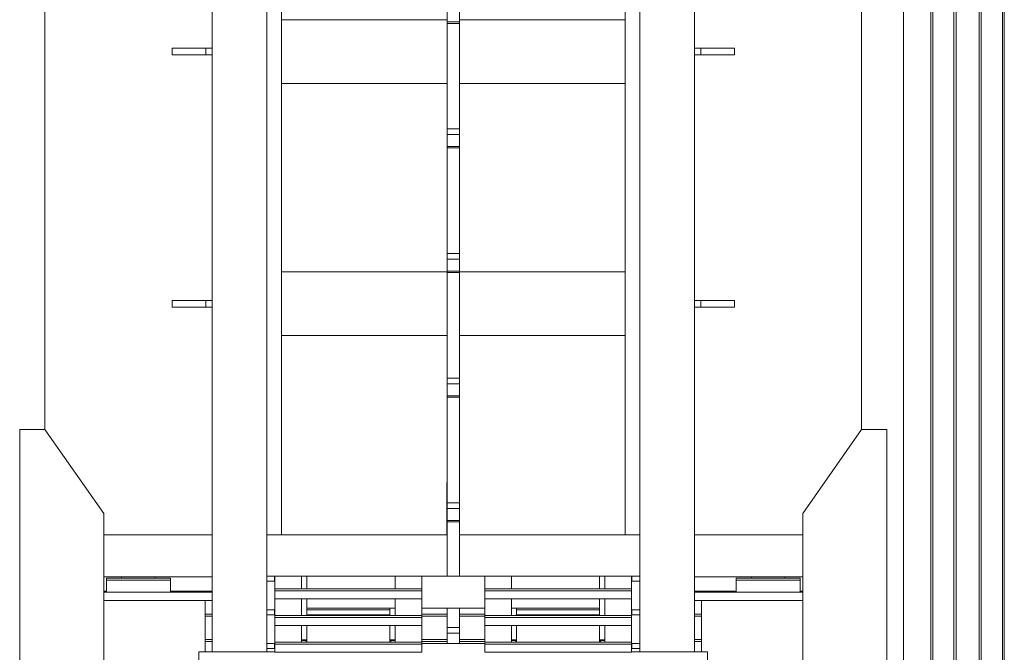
# Model space of a CAD drawing. Header units: millimetres. Extents: x 53746 to 116821, y -810352 to -765802.
# Tile 213 of 256: x 89131 to 91476, y -789008 to -787501. Entities that reach past the tile are written whole.
import ezdxf

# ---------------------------------------------------------------- set-up
doc = ezdxf.new("R2010")
doc.units = ezdxf.units.MM
doc.header["$MEASUREMENT"] = 0
for name, color, linetype, lineweight in [('Main Cradle', 7, 'Continuous', 0), ('Main Cradle Rails', 7, 'Continuous', 0), ('Main Cradle Tower', 7, 'Continuous', 0), ('Main Cradle Tower Rail Frame', 7, 'Continuous', 0)]:
    doc.layers.add(name, color=color, linetype=linetype, lineweight=lineweight)

# ---------------------------------------------------------------- blocks, each defined once
blk = doc.blocks.new('*U57')
at = {"layer": 'Main Cradle', "color": 7, "linetype": 'Continuous', "lineweight": 0}
for p, q in [((5953.5, 59.1), (5953.5, 4569.1)), ((6018.4, 59.1), (6018.4, 4569.1)), ((6023, 59.1), (6023, 4569.1)), ((6073.4, 59.1), (6073.4, 4569.1)), ((6078.4, 59.1), (6078.4, 4569.1)), ((6133.4, 59.1), (6133.4, 4569.1)), ((6138.4, 59.1), (6138.4, 4569.1)), ((6188.7, 59.1), (6188.7, 4569.1)), ((6193.4, 59.1), (6193.4, 4569.1)), ((3908.3, 59.1), (3908.3, 1399.5)), ((5853.5, 59.1), (5853.5, 1399.5)), ((3908.3, -399.8), (3908.3, 59.1)), ((5853.5, -399.8), (5853.5, 59.1)), ((5953.5, -1454.3), (5953.5, 59.1)), ((6018.4, -1454.3), (6018.4, 59.1)), ((6023, -1454.3), (6023, 59.1)), ((6073.4, -1454.3), (6073.4, 59.1)), ((6078.4, -1454.3), (6078.4, 59.1)), ((6133.4, -1454.3), (6133.4, 59.1)), ((6138.4, -1454.3), (6138.4, 59.1)), ((6188.7, -1454.3), (6188.7, 59.1)), ((6193.4, -1454.3), (6193.4, 59.1)), ((4048.3, -650.8), (4306.5, -650.8)), ((4436.5, -650.8), (4866, -650.8)), ((4896, -650.8), (5325.5, -650.8)), ((5455.5, -650.8), (5713.5, -650.8)), ((4048.3, -750.8), (4306.5, -750.8)), ((4090.9, -753.8), (4090.9, -750.8)), ((4170.9, -750.8), (4170.9, -753.8)), ((4184.7, -753.8), (4201.3, -753.8)), ((4201.3, -753.8), (4207.1, -753.8)), ((5455.5, -750.8), (5713.5, -750.8)), ((5590.9, -753.8), (5590.9, -750.8)), ((5670.9, -750.8), (5670.9, -753.8)), ((5684.7, -753.8), (5701.3, -753.8)), ((5701.3, -753.8), (5707.1, -753.8)), ((4130.9, -787.3), (4061.5, -787.3)), ((4200.2, -787.3), (4130.9, -787.3)), ((5630.9, -787.3), (5561.5, -787.3)), ((5700.2, -787.3), (5630.9, -787.3)), ((5713.5, -787.3), (5700.2, -787.3)), ((4289.9, -807.3), (4289.9, -929.8)), ((4306.5, -807.3), (4298.3, -807.3)), ((5471.9, -929.8), (5471.9, -807.3))]:
    blk.add_line(p, q, dxfattribs=at)
at = {"layer": 'Main Cradle', "color": 7, "linetype": 'Continuous', "lineweight": 0, "flags": 128}
for points in [[(3908.3, -1344.8), (4048.3, -1144.8), (4048.3, -599.8), (3908.3, -399.8), (3848.3, -399.8), (3848.3, -1344.8), (3908.3, -1344.8)], [(5853.5, -1344.8), (5713.5, -1144.8), (5713.5, -599.8), (5853.4, -399.8), (5913.4, -399.8), (5913.5, -1344.8), (5853.5, -1344.8)], [(4054.7, -753.8), (4054.7, -753.8), (4054.7, -758.8), (4054.7, -758.8)], [(4054.7, -753.8), (4060.5, -753.8), (4077, -753.8), (4101.7, -753.8), (4130.9, -753.8), (4160, -753.8), (4184.7, -753.8)], [(4054.7, -758.8), (4054.7, -758.8), (4054.7, -787.3)], [(4054.7, -758.8), (4060.5, -758.8), (4077, -758.8), (4077, -758.8)], [(4060.5, -758.8), (4060.5, -758.8), (4077, -758.8)], [(4077, -758.8), (4101.7, -758.8), (4130.9, -758.8), (4130.9, -758.8)], [(4130.9, -758.8), (4130.9, -758.8), (4160, -758.8)], [(4160, -758.8), (4160, -758.8), (4184.7, -758.8), (4201.3, -758.8), (4207.1, -758.8), (4207.1, -753.8)], [(4207.1, -787.3), (4207.1, -758.8), (4207.1, -758.8)], [(5554.7, -753.8), (5554.7, -753.8), (5554.7, -758.8), (5554.7, -758.8)], [(5554.7, -753.8), (5560.5, -753.8), (5577, -753.8), (5601.7, -753.8), (5630.9, -753.8), (5660, -753.8), (5684.7, -753.8)], [(5554.7, -758.8), (5554.7, -758.8), (5554.7, -787.3)], [(5554.7, -758.8), (5560.5, -758.8), (5577, -758.8), (5601.7, -758.8), (5630.9, -758.8), (5630.9, -758.8)], [(5560.5, -758.8), (5560.5, -758.8), (5577, -758.8)], [(5630.9, -758.8), (5630.9, -758.8), (5660, -758.8), (5684.7, -758.8), (5701.3, -758.8), (5707.1, -758.8), (5707.1, -753.8)], [(5707.1, -787.3), (5707.1, -758.8), (5707.1, -758.8)], [(4061.5, -787.3), (4061.5, -787.3), (4048.3, -787.3)], [(4306.5, -787.3), (4298.3, -787.3), (4259, -787.3), (4200.2, -787.3)], [(5561.5, -787.3), (5561.5, -787.3), (5502.7, -787.3), (5463.4, -787.3), (5455.5, -787.3)], [(4191.7, -807.3), (4130.9, -807.3), (4061.5, -807.3), (4048.3, -807.3)], [(4298.3, -807.3), (4259, -807.3), (4200.2, -807.3), (4191.7, -807.3)], [(5630.9, -807.3), (5561.5, -807.3), (5502.7, -807.3), (5463.4, -807.3), (5455.5, -807.3)], [(5691.7, -807.3), (5630.9, -807.3), (5630.9, -807.3)], [(5713.5, -807.3), (5700.2, -807.3), (5691.7, -807.3)]]:
    blk.add_lwpolyline(points, dxfattribs=at)
at = {"layer": 'Main Cradle Rails', "color": 7, "linetype": 'Continuous', "lineweight": 0}
for p, q in [((4048.3, -784.8), (4054.7, -784.8)), ((4207.1, -784.8), (4306.5, -784.8)), ((5455.5, -784.8), (5554.7, -784.8)), ((5707.1, -784.8), (5713.5, -784.8)), ((4289.9, -839.8), (4306.5, -839.8)), ((4805.9, -839.8), (4866, -839.8)), ((4896, -839.8), (4955.8, -839.8)), ((5455.5, -839.8), (5471.9, -839.8)), ((4289.9, -844.8), (4306.5, -844.8)), ((4805.9, -844.8), (4866, -844.8)), ((4896, -844.8), (4955.8, -844.8)), ((5455.5, -844.8), (5471.9, -844.8)), ((4289.9, -899.8), (4306.5, -899.8)), ((4289.9, -904.8), (4306.5, -904.8)), ((4805.9, -899.8), (4866, -899.8)), ((4805.9, -904.8), (4866, -904.8)), ((4896, -899.8), (4955.8, -899.8)), ((4896, -904.8), (4955.8, -904.8)), ((5455.5, -899.8), (5471.9, -899.8)), ((5455.5, -904.8), (5471.9, -904.8))]:
    blk.add_line(p, q, dxfattribs=at)
at = {"layer": 'Main Cradle Tower', "color": 7, "linetype": 'Continuous', "lineweight": 0}
for p, q in [((4455.2, -749.3), (4455.2, -761.3)), ((4456.3, -779.7), (4456.3, -749.3)), ((4456.3, -749.3), (4519.8, -749.3)), ((4519.8, -749.3), (4519.8, -779.7)), ((4532.4, -749.3), (4532.4, -779.7)), ((4742.4, -749.3), (4532.4, -749.3)), ((4742.4, -749.3), (4742.4, -779.7)), ((4805.9, -749.3), (4742.4, -749.3)), ((4955.9, -749.3), (4805.9, -749.3)), ((4955.9, -749.3), (5019.4, -749.3)), ((5019.4, -749.3), (5019.4, -779.7)), ((5229.3, -749.3), (5019.4, -749.3)), ((5229.3, -779.7), (5229.3, -749.3)), ((5241.9, -749.3), (5241.9, -779.7)), ((5305.4, -749.3), (5241.9, -749.3)), ((5305.4, -779.7), (5305.4, -749.3)), ((5306.5, -761.3), (5306.5, -749.3)), ((4742.4, -753.9), (4742.4, -754)), ((5019.4, -753.9), (5019.4, -754)), ((4456.3, -779.7), (4456.3, -783.9)), ((4805.9, -779.7), (4456.3, -779.7)), ((4805.9, -783.9), (4456.3, -783.9)), ((4805.9, -779.7), (4805.9, -783.9)), ((4955.8, -779.7), (4955.8, -783.9)), ((5305.4, -779.7), (4955.8, -779.7)), ((5305.4, -783.9), (4955.8, -783.9)), ((5305.4, -779.7), (5305.4, -783.9)), ((4456.3, -843.2), (4456.3, -803.5)), ((4805.9, -803.5), (4456.3, -803.5)), ((4519.8, -803.5), (4519.8, -843.2)), ((4532.4, -803.5), (4532.4, -829.3)), ((4742.4, -803.5), (4742.4, -843.2)), ((5305.4, -803.5), (4955.8, -803.5)), ((5019.4, -803.5), (5019.4, -843.2)), ((5229.3, -829.3), (5229.3, -803.5)), ((5241.9, -803.5), (5241.9, -843.2)), ((5305.4, -843.2), (5305.4, -803.5)), ((4455.2, -829.3), (4455.2, -841.3)), ((4456.3, -843.2), (4456.3, -847.5)), ((4805.9, -843.2), (4456.3, -843.2)), ((4532.4, -825.4), (4729.8, -825.4)), ((4729.8, -829.3), (4532.4, -829.3)), ((4532.4, -829.3), (4532.4, -841.3)), ((4532.4, -841.3), (4729.8, -841.3)), ((4532.4, -841.3), (4532.4, -843.2)), ((4729.8, -825.4), (4729.8, -829.3)), ((4729.8, -825.4), (4742.4, -825.4)), ((4729.8, -825.4), (4729.8, -825.4)), ((4729.8, -841.3), (4729.8, -829.3)), ((4729.8, -841.3), (4729.8, -843.2)), ((4805.9, -825.4), (4955.8, -825.4)), ((4805.9, -843.2), (4805.9, -847.5)), ((4955.8, -843.2), (4955.8, -825.4)), ((4955.8, -825.4), (4955.9, -825.4)), ((4955.8, -843.2), (4955.8, -847.5)), ((5305.4, -843.2), (4955.8, -843.2)), ((5019.4, -825.4), (5031.9, -825.4)), ((5031.9, -843.2), (5031.9, -825.4)), ((5031.9, -825.4), (5229.3, -825.4)), ((5031.9, -825.4), (5031.9, -825.4)), ((5031.9, -829.3), (5229.3, -829.3)), ((5031.9, -841.3), (5031.9, -829.3)), ((5031.9, -829.3), (5031.9, -829.3)), ((5229.3, -841.3), (5031.9, -841.3)), ((5031.9, -841.3), (5031.9, -841.3)), ((5229.3, -829.3), (5229.3, -841.3)), ((5229.3, -843.2), (5229.3, -841.3)), ((5305.4, -843.2), (5305.4, -847.5)), ((5306.5, -841.3), (5306.5, -829.3)), ((4805.9, -847.5), (4456.3, -847.5)), ((4456.3, -906.8), (4456.3, -867)), ((4805.9, -867), (4456.3, -867)), ((4519.8, -867), (4519.8, -906.8)), ((4532.4, -867), (4532.4, -901)), ((4729.8, -867), (4729.8, -901)), ((4742.4, -867), (4742.4, -906.8)), ((5305.4, -847.5), (4955.8, -847.5)), ((5305.4, -867), (4955.8, -867)), ((4955.8, -901), (4955.8, -867)), ((5019.4, -867), (5019.4, -906.8)), ((5031.9, -901), (5031.9, -867)), ((5229.3, -901), (5229.3, -867)), ((5241.9, -867), (5241.9, -906.8)), ((5305.4, -906.8), (5305.4, -867)), ((4519.8, -874.7), (4519.8, -874.7)), ((4742.4, -874.7), (4742.4, -874.7)), ((5019.4, -874.7), (5019.4, -874.7)), ((5241.9, -874.7), (5241.9, -874.7)), ((4455.2, -909.3), (4455.2, -921.3)), ((4456.3, -906.8), (4456.3, -911)), ((4805.9, -906.8), (4456.3, -906.8)), ((4805.9, -911), (4456.3, -911)), ((4519.8, -901), (4532.4, -901)), ((4530.2, -902.3), (4519.8, -902.5)), ((4530.2, -902.3), (4530.2, -906.8)), ((4530.4, -902.3), (4530.2, -902.3)), ((4532.4, -901), (4532.4, -901.7)), ((4532.4, -901.7), (4532.4, -906.8)), ((4729.8, -901), (4742.4, -901)), ((4729.8, -901.7), (4729.8, -901)), ((4729.8, -906.8), (4729.8, -901.7)), ((4729.8, -901.8), (4729.8, -901.7)), ((4732, -906.8), (4732, -902.3)), ((4742.4, -902.5), (4732, -902.3)), ((4805.9, -906.8), (4805.9, -911)), ((4805.9, -909.3), (4955.8, -909.3)), ((4955.8, -906.8), (4955.8, -901)), ((4955.8, -901), (4955.9, -901)), ((4955.8, -906.8), (4955.8, -911)), ((5305.4, -906.8), (4955.8, -906.8)), ((5305.4, -911), (4955.8, -911)), ((5019.4, -901), (5031.9, -901)), ((5029.7, -902.3), (5019.4, -902.5)), ((5030.1, -902.2), (5029.7, -902.3)), ((5029.7, -902.3), (5029.7, -906.8)), ((5031.9, -901), (5031.9, -901.7)), ((5031.9, -901.7), (5031.9, -906.8)), ((5229.3, -901), (5241.9, -901)), ((5229.3, -901.7), (5229.3, -901)), ((5229.3, -906.8), (5229.3, -901.7)), ((5229.3, -901.8), (5229.3, -901.7)), ((5231.5, -906.8), (5231.5, -902.3)), ((5241.9, -902.5), (5231.5, -902.3)), ((5305.4, -906.8), (5305.4, -911)), ((5306.5, -921.3), (5306.5, -909.3)), ((4275.1, -929.8), (4456.3, -929.8)), ((4805.9, -930.6), (4456.3, -930.6)), ((5305.4, -930.6), (4955.8, -930.6)), ((5305.4, -929.8), (5486.6, -929.8))]:
    blk.add_line(p, q, dxfattribs=at)
at = {"layer": 'Main Cradle Tower', "color": 7, "linetype": 'Continuous', "lineweight": 0, "flags": 128}
for points in [[(4436.5, -749.3), (4455.2, -749.3), (4456.3, -749.3)], [(4519.8, -749.3), (4532.4, -749.3), (4532.4, -749.3)], [(4805.9, -749.3), (4805.9, -760.9), (4805.9, -779.7)], [(4955.9, -779.7), (4955.9, -760.9), (4955.9, -749.3)], [(5241.9, -749.3), (5229.3, -749.3), (5229.3, -749.3)], [(5325.5, -749.3), (5306.5, -749.3), (5305.4, -749.3)], [(4436.5, -761.3), (4455.2, -761.3), (4456.3, -761.3)], [(5325.5, -761.3), (5306.5, -761.3), (5305.4, -761.3)], [(4456.3, -783.9), (4456.3, -803.5), (4456.3, -803.5)], [(4805.9, -783.9), (4805.9, -803.5), (4805.9, -803.5)], [(4955.8, -783.9), (4955.8, -803.5), (4955.8, -803.5)], [(5305.4, -783.9), (5305.4, -803.5), (5305.4, -803.5)], [(4805.9, -803.5), (4805.9, -839.5), (4805.9, -843.2)], [(4955.9, -843.2), (4955.9, -839.5), (4955.9, -803.5)], [(4436.5, -829.3), (4455.2, -829.3), (4456.3, -829.3)], [(4436.5, -841.3), (4455.2, -841.3), (4456.3, -841.3)], [(5325.5, -829.3), (5306.5, -829.3), (5305.4, -829.3)], [(5325.5, -841.3), (5306.5, -841.3), (5305.4, -841.3)], [(4456.3, -847.5), (4456.3, -867), (4456.3, -867)], [(4805.9, -847.5), (4805.9, -867), (4805.9, -867)], [(4805.9, -867), (4805.9, -882.3), (4805.9, -904.5), (4805.9, -906.8)], [(4955.8, -847.5), (4955.8, -867), (4955.8, -867)], [(4955.9, -906.8), (4955.9, -904.5), (4955.9, -882.3), (4955.9, -867)], [(5305.4, -847.5), (5305.4, -867), (5305.4, -867)], [(4436.5, -909.3), (4455.2, -909.3), (4456.3, -909.3)], [(4456.3, -911), (4456.3, -930.6), (4456.3, -930.6)], [(4532.4, -901.7), (4532.3, -901.8), (4532.2, -901.9), (4532.2, -901.9), (4531.9, -902), (4531.7, -902.1), (4531.6, -902.1), (4531.3, -902.2), (4531, -902.2), (4530.8, -902.2), (4530.4, -902.3)], [(4732, -902.3), (4731.5, -902.2), (4731.1, -902.2), (4731.1, -902.2), (4730.7, -902.1), (4730.4, -902.1), (4730.4, -902.1), (4730.1, -902), (4730, -901.9), (4729.9, -901.9), (4729.8, -901.8)], [(4805.9, -911), (4805.9, -930.6), (4805.9, -930.6)], [(4955.8, -911), (4955.8, -930.6), (4955.8, -930.6)], [(5031.9, -901.7), (5031.8, -901.8), (5031.8, -901.9), (5031.7, -901.9), (5031.6, -902), (5031.3, -902.1), (5031.2, -902.1), (5031, -902.1), (5030.6, -902.2), (5030.5, -902.2), (5030.1, -902.2)], [(5231.5, -902.3), (5231.1, -902.2), (5230.7, -902.2), (5230.6, -902.2), (5230.2, -902.1), (5230, -902.1), (5229.9, -902.1), (5229.6, -902), (5229.5, -901.9), (5229.4, -901.9), (5229.3, -901.8)], [(5325.5, -909.3), (5306.5, -909.3), (5305.4, -909.3)], [(5305.4, -911), (5305.4, -930.6), (5305.4, -930.6)], [(4275.1, -1189.8), (4275.1, -1189.8), (4275.1, -929.8), (4275.1, -929.8)], [(4436.5, -921.3), (4455.2, -921.3), (4456.3, -921.3)], [(5325.5, -921.3), (5306.5, -921.3), (5305.4, -921.3)], [(5486.6, -1189.8), (5486.6, -1189.8), (5486.6, -929.8), (5486.6, -929.8)]]:
    blk.add_lwpolyline(points, dxfattribs=at)
at = {"layer": 'Main Cradle Tower Rail Frame', "color": 7, "linetype": 'Continuous', "lineweight": 0}
for p, q in [((4471.5, 1644.5), (4471.5, 59.1)), ((4471.5, 1644.5), (4471.5, 59.1)), ((5290.5, 59.1), (5290.5, 1644.5)), ((5290.5, 59.1), (5290.5, 1644.5)), ((4306.5, 1630.5), (4306.5, 59.1)), ((4306.5, 59.1), (4306.5, 1630.5)), ((4436.5, 59.1), (4436.5, 1630.5)), ((4436.5, 59.1), (4436.5, 1630.5)), ((5325.5, 1630.5), (5325.5, 59.1)), ((5325.5, 1630.5), (5325.5, 59.1)), ((5455.5, 1630.5), (5455.5, 59.1)), ((5455.5, 59.1), (5455.5, 1630.5)), ((4866, 1575.9), (4866, 570.6)), ((4896, 570.6), (4896, 1575.9)), ((4471.5, 575.9), (4866, 575.9)), ((4866, 567.2), (4866, 575.9)), ((4866, 570.6), (4866, 567.2)), ((4866, 570.6), (4896, 570.6)), ((4866, 567.2), (4896, 567.2)), ((4866, 567.2), (4866, 315.7)), ((4866, 423.8), (4866, 567.2)), ((4896, 575.9), (5290.5, 575.9)), ((4896, 575.9), (4896, 570.6)), ((4896, 567.2), (4896, 570.6)), ((4896, 570.6), (4896, 567.2)), ((4896, 315.7), (4896, 567.2)), ((4896, 567.2), (4896, 423.8)), ((4211.5, 507.9), (4211.5, 491.9)), ((4211.5, 507.9), (4211.5, 491.9)), ((4211.5, 507.9), (4291.5, 507.9)), ((4291.5, 507.9), (4291.5, 491.9)), ((4291.5, 507.9), (4306.5, 507.9)), ((5470.5, 507.9), (5455.5, 507.9)), ((5550.5, 507.9), (5470.5, 507.9)), ((5470.5, 507.9), (5470.5, 491.9)), ((5550.5, 507.9), (5550.5, 491.9)), ((5550.5, 507.9), (5550.5, 491.9)), ((4291.5, 491.9), (4211.5, 491.9)), ((4306.5, 491.9), (4291.5, 491.9)), ((5455.5, 491.9), (5470.5, 491.9)), ((5470.5, 491.9), (5550.5, 491.9)), ((4471.5, 423.8), (4866, 423.8)), ((4866, 315.7), (4866, 423.8)), ((4896, 423.8), (5290.5, 423.8)), ((4896, 423.8), (4896, 315.7)), ((4866, 315.7), (4896, 315.7)), ((4866, 315.7), (4866, 302.2)), ((4866, 302.2), (4866, 315.7)), ((4896, 302.2), (4896, 315.7)), ((4896, 315.7), (4896, 302.2)), ((4866, 302.2), (4896, 302.2)), ((4866, 302.2), (4866, 273.9)), ((4866, 273.9), (4866, 302.2)), ((4896, 273.9), (4896, 302.2)), ((4896, 302.2), (4896, 273.9)), ((4866, 273.9), (4896, 273.9)), ((4866, 273.9), (4866, 270.5)), ((4866, 270.5), (4866, 273.9)), ((4866, 270.5), (4896, 270.5)), ((4866, 270.5), (4866, 59.1)), ((4866, 59.1), (4866, 270.5)), ((4896, 270.5), (4896, 273.9)), ((4896, 273.9), (4896, 270.5)), ((4896, 59.1), (4896, 270.5)), ((4896, 270.5), (4896, 59.1)), ((4306.5, 59.1), (4306.5, -929.8)), ((4436.5, -929.8), (4436.5, 59.1)), ((4471.5, 59.1), (4471.5, -650.8)), ((4866, 59.1), (4866, 18.9)), ((4896, 18.9), (4896, 59.1)), ((5290.5, -650.8), (5290.5, 59.1)), ((5325.5, 59.1), (5325.5, -929.8)), ((5455.5, -929.8), (5455.5, 59.1)), ((4866, 18.9), (4896, 18.9)), ((4866, 18.9), (4866, 5.4)), ((4866, 5.4), (4896, 5.4)), ((4866, 5.4), (4866, -22.9)), ((4896, 5.4), (4896, 18.9)), ((4896, -22.9), (4896, 5.4)), ((4866, -22.9), (4896, -22.9)), ((4866, -22.9), (4866, -26.2)), ((4896, -26.2), (4896, -22.9)), ((4471.5, -24.4), (4866, -24.4)), ((4866, -26.2), (4896, -26.2)), ((4866, -26.2), (4866, -277.8)), ((4896, -24.4), (5290.5, -24.4)), ((4896, -277.8), (4896, -26.2)), ((4211.5, -92.5), (4211.5, -108.5)), ((4211.5, -92.5), (4291.5, -92.5)), ((4291.5, -92.5), (4291.5, -108.5)), ((4291.5, -92.5), (4306.5, -92.5)), ((5470.5, -92.5), (5455.5, -92.5)), ((5550.5, -92.5), (5470.5, -92.5)), ((5470.5, -92.5), (5470.5, -108.5)), ((5550.5, -92.5), (5550.5, -108.5)), ((4291.5, -108.5), (4211.5, -108.5)), ((4306.5, -108.5), (4291.5, -108.5)), ((5455.5, -108.5), (5470.5, -108.5)), ((5470.5, -108.5), (5550.5, -108.5)), ((4471.5, -176.5), (4866, -176.5)), ((4896, -176.5), (5290.5, -176.5)), ((4866, -277.8), (4896, -277.8)), ((4866, -277.8), (4866, -291.3)), ((4896, -291.3), (4896, -277.8)), ((4866, -291.3), (4896, -291.3)), ((4866, -291.3), (4866, -319.6)), ((4896, -319.6), (4896, -291.3)), ((4866, -319.6), (4896, -319.6)), ((4866, -319.6), (4866, -323)), ((4866, -323), (4896, -323)), ((4866, -323), (4866, -574.5)), ((4896, -323), (4896, -319.6)), ((4896, -574.5), (4896, -323)), ((4866, -526.2), (4865.9, -526.2)), ((4865.9, -526.2), (4865.9, -650.8)), ((4866, -574.5), (4896, -574.5)), ((4866, -574.5), (4866, -588)), ((4896, -588), (4896, -574.5)), ((4866, -588), (4896, -588)), ((4866, -588), (4866, -616.3)), ((4896, -616.3), (4896, -588)), ((4866, -616.3), (4896, -616.3)), ((4866, -616.3), (4866, -619.7)), ((4866, -619.7), (4896, -619.7)), ((4866, -619.7), (4866, -749.3)), ((4896, -619.7), (4896, -616.3)), ((4896, -749.3), (4896, -619.7)), ((4866, -825.4), (4866, -871.2)), ((4896, -871.2), (4896, -825.4)), ((4866, -871.2), (4896, -871.2)), ((4866, -871.2), (4866, -884.7)), ((4866, -884.7), (4896, -884.7)), ((4866, -884.7), (4866, -909.3)), ((4896, -884.7), (4896, -871.2)), ((4896, -909.3), (4896, -884.7))]:
    blk.add_line(p, q, dxfattribs=at)

msp = doc.modelspace()

# ---------------------------------------------------------------- block references
at = {"layer": 'Main Cradle Rails', "color": 7, "linetype": 'Continuous', "lineweight": 0}
msp.add_blockref('*U57', (85283.05, -788076.95), dxfattribs=at)

doc.saveas('drawing.dxf')
